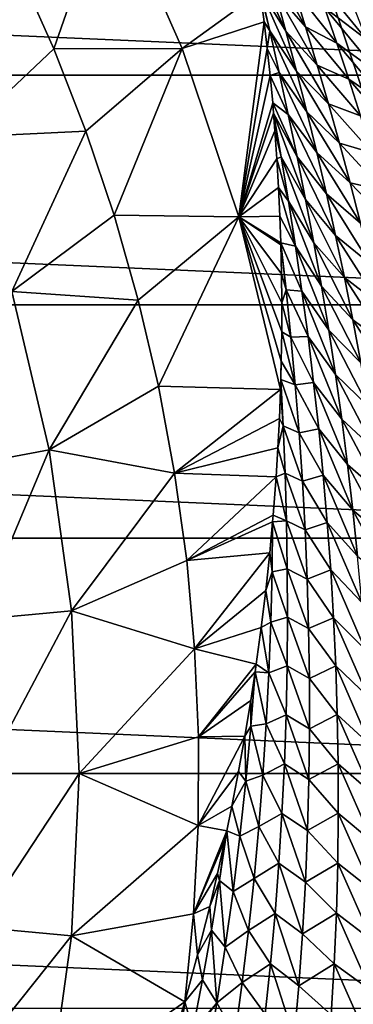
# Model space of a CAD drawing. Header units: metres. Extents: x -82 to 82, y -464 to 32.
# Tile 250 of 256: x 20.5 to 24.52, y -2.78 to 9.08. Entities that reach past the tile are written whole.
import ezdxf

# ---------------------------------------------------------------- set-up
doc = ezdxf.new("R2010")
doc.units = ezdxf.units.M
doc.layers.add('solid_K244121000C07', color=7, linetype='CONTINUOUS')

msp = doc.modelspace()

# ---------------------------------------------------------------- linework, layer by layer
at = {"layer": 'solid_K244121000C07'}
for points in [[(24.394012, 11.831234, 22.208323), (24.39682, 11.83726, 22.672802), (46.38839, -6.726477, 40.931942)], [(24.407814, 11.800371, 21.788116), (24.394012, 11.831234, 22.208323), (46.38839, -6.726477, 40.931942)], [(24.39682, 11.83726, 22.672802), (45.731098, -6.064118, 42.259075), (46.38839, -6.726477, 40.931942)], [(24.39682, 11.83726, 22.672802), (24.419106, 11.814021, 23.190729), (45.731098, -6.064118, 42.259075)], [(24.436068, 11.747786, 21.403568), (24.407814, 11.800371, 21.788116), (46.38839, -6.726477, 40.931942)], [(24.419106, 11.814021, 23.190729), (24.464462, 11.75588, 23.768459), (45.731098, -6.064118, 42.259075)], [(24.477301, 11.675389, 21.047375), (24.436068, 11.747786, 21.403568), (46.38839, -6.726477, 40.931942)], [(24.464462, 11.75588, 23.768459), (24.535995, 11.657423, 24.409164), (45.731098, -6.064118, 42.259075)], [(24.530649, 11.584105, 20.713697), (24.477301, 11.675389, 21.047375), (46.38839, -6.726477, 40.931942)], [(-31.392572, 8.411682, -289), (-30.539982, 11.115729, -289), (31.392572, 8.411682, -289)], [(-30.539982, 11.115729, -289), (30.539982, 11.115729, -289), (31.392572, 8.411682, -289)], [(21.594856, 10.692104, 46.427788), (20.478048, 9.702221, 54.188477), (20.911394, 8.729098, 54.188477)], [(22.45849, 8.733564, 46.427788), (21.594856, 10.692104, 46.427788), (20.911394, 8.729098, 54.188477)], [(23.402126, 9.418028, 38.61084), (21.594856, 10.692104, 46.427788), (22.45849, 8.733564, 46.427788)], [(23.448673, 9.890064, 36.8596), (23.946791, 8.996544, 36.938179), (23.804459, 9.453268, 36.307461)], [(23.448673, 9.890064, 36.8596), (23.581398, 9.418321, 37.479855), (23.946791, 8.996544, 36.938179)], [(25.007458, 7.115266, 15), (24.244265, 9.392316, 15), (24.87056, 9.898385, 15)], [(19.784727, 7.664644, 61.983105), (20.911394, 8.729098, 54.188477), (20.478048, 9.702221, 54.188477)], [(23.711508, 8.941564, 38.09304), (23.361597, 9.705705, 38.029705), (23.398647, 9.443584, 38.559891)], [(23.581398, 9.418321, 37.479855), (23.361597, 9.705705, 38.029705), (23.711508, 8.941564, 38.09304)], [(24.024263, 9.651499, 34.88002), (24.682676, 8.841548, 35.045876), (24.526686, 9.24701, 34.398979)], [(24.024263, 9.651499, 34.88002), (24.174646, 9.22839, 35.517456), (24.682676, 8.841548, 35.045876)], [(24.368845, 9.645445, 33.746532), (25.10865, 8.865566, 33.998192), (24.947647, 9.244761, 33.338497)], [(24.368845, 9.645445, 33.746532), (24.526686, 9.24701, 34.398979), (25.10865, 8.865566, 33.998192)], [(23.449131, 9.053667, 39.32362), (23.402126, 9.418028, 38.61084), (22.45849, 8.733564, 46.427788)], [(23.515146, 8.946919, 39.165184), (23.398647, 9.443584, 38.559891), (23.402126, 9.418028, 38.61084)], [(23.711508, 8.941564, 38.09304), (23.398647, 9.443584, 38.559891), (23.838587, 8.459824, 38.699448)], [(23.515146, 8.946919, 39.165184), (23.838587, 8.459824, 38.699448), (23.398647, 9.443584, 38.559891)], [(23.515146, 8.946919, 39.165184), (23.402126, 9.418028, 38.61084), (23.449131, 9.053667, 39.32362)], [(23.581398, 9.418321, 37.479855), (24.08633, 8.534244, 37.562366), (23.946791, 8.996544, 36.938179)], [(23.581398, 9.418321, 37.479855), (23.711508, 8.941564, 38.09304), (24.08633, 8.534244, 37.562366)], [(23.804459, 9.453268, 36.307461), (24.3228, 8.799176, 36.148846), (24.174646, 9.22839, 35.517456)], [(23.804459, 9.453268, 36.307461), (23.946791, 8.996544, 36.938179), (24.3228, 8.799176, 36.148846)], [(24.244265, 9.392316, -285), (24.244265, 9.392316, 15), (25.007458, 7.115266, 15)], [(24.244265, 9.392316, -285), (25.007458, 7.115266, 15), (25.007458, 7.115266, -285)], [(24.244265, 9.392316, -285), (25.007458, 7.115266, -285), (28.068796, 9.109117, -285)], [(24.174646, 9.22839, 35.517456), (24.836266, 8.429276, 35.687527), (24.682676, 8.841548, 35.045876)], [(24.174646, 9.22839, 35.517456), (24.3228, 8.799176, 36.148846), (24.836266, 8.429276, 35.687527)], [(23.449131, 9.053667, 39.32362), (22.45849, 8.733564, 46.427788), (23.144913, 6.70611, 46.427788)], [(23.486387, 8.734175, 39.928783), (23.449131, 9.053667, 39.32362), (23.144913, 6.70611, 46.427788)], [(23.515146, 8.946919, 39.165184), (23.449131, 9.053667, 39.32362), (23.486387, 8.734175, 39.928783)], [(23.515146, 8.946919, 39.165184), (23.486387, 8.734175, 39.928783), (23.629185, 8.445665, 39.758034)], [(23.515146, 8.946919, 39.165184), (23.962265, 7.973094, 39.299263), (23.838587, 8.459824, 38.699448)], [(23.515146, 8.946919, 39.165184), (23.629185, 8.445665, 39.758034), (23.962265, 7.973094, 39.299263)], [(23.711508, 8.941564, 38.09304), (24.222637, 8.066418, 38.18029), (24.08633, 8.534244, 37.562366)], [(23.711508, 8.941564, 38.09304), (23.838587, 8.459824, 38.699448), (24.222637, 8.066418, 38.18029)], [(23.946791, 8.996544, 36.938179), (24.46829, 8.363954, 36.774456), (24.3228, 8.799176, 36.148846)], [(23.946791, 8.996544, 36.938179), (24.08633, 8.534244, 37.562366), (24.46829, 8.363954, 36.774456)], [(24.3228, 8.799176, 36.148846), (24.987003, 8.010312, 36.324127), (24.836266, 8.429276, 35.687527)], [(24.3228, 8.799176, 36.148846), (24.46829, 8.363954, 36.774456), (24.987003, 8.010312, 36.324127)], [(19.784727, 7.664644, 61.983105), (21.298525, 7.736687, 54.188477), (20.911394, 8.729098, 54.188477)], [(22.45849, 8.733564, 46.427788), (20.911394, 8.729098, 54.188477), (21.298525, 7.736687, 54.188477)], [(22.45849, 8.733564, 46.427788), (21.298525, 7.736687, 54.188477), (21.63859, 6.727179, 54.188477)], [(23.144913, 6.70611, 46.427788), (22.45849, 8.733564, 46.427788), (21.63859, 6.727179, 54.188477)], [(23.520546, 8.409493, 40.525639), (23.486387, 8.734175, 39.928783), (23.144913, 6.70611, 46.427788)], [(23.629185, 8.445665, 39.758034), (23.486387, 8.734175, 39.928783), (23.520546, 8.409493, 40.525639)], [(23.629185, 8.445665, 39.758034), (23.520546, 8.409493, 40.525639), (23.739653, 7.93983, 40.343979)], [(23.629185, 8.445665, 39.758034), (24.082153, 7.481368, 39.892647), (23.962265, 7.973094, 39.299263)], [(23.629185, 8.445665, 39.758034), (23.739653, 7.93983, 40.343979), (24.082153, 7.481368, 39.892647)], [(23.838587, 8.459824, 38.699448), (24.355331, 7.593065, 38.792088), (24.222637, 8.066418, 38.18029)], [(23.838587, 8.459824, 38.699448), (23.962265, 7.973094, 39.299263), (24.355331, 7.593065, 38.792088)], [(24.08633, 8.534244, 37.562366), (24.610676, 7.922802, 37.39452), (24.46829, 8.363954, 36.774456)], [(24.08633, 8.534244, 37.562366), (24.222637, 8.066418, 38.18029), (24.610676, 7.922802, 37.39452)], [(-32.006245, 5.643612, -289), (-31.392572, 8.411682, -289), (32.006245, 5.643612, -289)], [(-31.392572, 8.411682, -289), (31.392572, 8.411682, -289), (32.006245, 5.643612, -289)], [(23.551569, 8.078202, 41.11702), (23.520546, 8.409493, 40.525639), (23.144913, 6.70611, 46.427788)], [(23.739653, 7.93983, 40.343979), (23.520546, 8.409493, 40.525639), (23.551569, 8.078202, 41.11702)], [(24.46829, 8.363954, 36.774456), (25.134449, 7.584755, 36.955822), (24.987003, 8.010312, 36.324127)], [(24.46829, 8.363954, 36.774456), (24.610676, 7.922802, 37.39452), (25.134449, 7.584755, 36.955822)], [(23.56201, 7.956151, 41.330734), (23.551569, 8.078202, 41.11702), (23.144913, 6.70611, 46.427788)], [(23.846207, 7.429373, 40.923111), (23.551569, 8.078202, 41.11702), (23.56201, 7.956151, 41.330734)], [(23.739653, 7.93983, 40.343979), (23.551569, 8.078202, 41.11702), (23.846207, 7.429373, 40.923111)], [(23.579033, 7.742036, 41.700542), (23.56201, 7.956151, 41.330734), (23.144913, 6.70611, 46.427788)], [(23.654402, 7.426931, 41.899151), (23.56201, 7.956151, 41.330734), (23.579033, 7.742036, 41.700542)], [(23.846207, 7.429373, 40.923111), (23.56201, 7.956151, 41.330734), (23.948505, 6.914246, 41.495464)], [(23.654402, 7.426931, 41.899151), (23.948505, 6.914246, 41.495464), (23.56201, 7.956151, 41.330734)], [(23.962265, 7.973094, 39.299263), (24.484026, 7.114181, 39.397877), (24.355331, 7.593065, 38.792088)], [(23.962265, 7.973094, 39.299263), (24.082153, 7.481368, 39.892647), (24.484026, 7.114181, 39.397877)], [(24.222637, 8.066418, 38.18029), (24.749561, 7.475762, 38.009174), (24.610676, 7.922802, 37.39452)], [(24.222637, 8.066418, 38.18029), (24.355331, 7.593065, 38.792088), (24.749561, 7.475762, 38.009174)], [(23.739653, 7.93983, 40.343979), (24.197908, 6.984605, 40.479649), (24.082153, 7.481368, 39.892647)], [(23.739653, 7.93983, 40.343979), (23.846207, 7.429373, 40.923111), (24.197908, 6.984605, 40.479649)], [(19.784727, 7.664644, 61.983105), (20.407532, 5.806444, 61.983105), (21.298525, 7.736687, 54.188477)], [(20.407532, 5.806444, 61.983105), (21.63859, 6.727179, 54.188477), (21.298525, 7.736687, 54.188477)], [(23.602629, 7.402876, 42.273567), (23.579033, 7.742036, 41.700542), (23.144913, 6.70611, 46.427788)], [(23.654402, 7.426931, 41.899151), (23.579033, 7.742036, 41.700542), (23.602629, 7.402876, 42.273567)], [(24.082153, 7.481368, 39.892647), (24.60836, 6.629735, 39.997692), (24.484026, 7.114181, 39.397877)], [(24.082153, 7.481368, 39.892647), (24.197908, 6.984605, 40.479649), (24.60836, 6.629735, 39.997692)], [(24.355331, 7.593065, 38.792088), (24.884588, 7.022832, 38.618492), (24.749561, 7.475762, 38.009174)], [(24.355331, 7.593065, 38.792088), (24.484026, 7.114181, 39.397877), (24.884588, 7.022832, 38.618492)], [(23.622337, 7.06091, 42.835705), (23.602629, 7.402876, 42.273567), (23.144913, 6.70611, 46.427788)], [(23.654402, 7.426931, 41.899151), (23.602629, 7.402876, 42.273567), (23.742567, 6.892669, 42.460724)], [(23.742567, 6.892669, 42.460724), (23.602629, 7.402876, 42.273567), (23.622337, 7.06091, 42.835705)], [(23.654402, 7.426931, 41.899151), (24.046204, 6.394395, 42.061043), (23.948505, 6.914246, 41.495464)], [(23.654402, 7.426931, 41.899151), (23.742567, 6.892669, 42.460724), (24.046204, 6.394395, 42.061043)], [(23.846207, 7.429373, 40.923111), (24.309193, 6.482752, 41.060276), (24.197908, 6.984605, 40.479649)], [(23.846207, 7.429373, 40.923111), (23.948505, 6.914246, 41.495464), (24.309193, 6.482752, 41.060276)], [(23.63817, 6.715285, 43.388371), (23.622337, 7.06091, 42.835705), (23.144913, 6.70611, 46.427788)], [(23.82601, 6.353941, 43.015045), (23.622337, 7.06091, 42.835705), (23.63817, 6.715285, 43.388371)], [(23.742567, 6.892669, 42.460724), (23.622337, 7.06091, 42.835705), (23.82601, 6.353941, 43.015045)], [(24.484026, 7.114181, 39.397877), (25.01539, 6.564007, 39.222504), (24.884588, 7.022832, 38.618492)], [(24.484026, 7.114181, 39.397877), (24.60836, 6.629735, 39.997692), (25.01539, 6.564007, 39.222504)], [(23.742567, 6.892669, 42.460724), (24.138987, 5.869749, 42.619743), (24.046204, 6.394395, 42.061043)], [(23.742567, 6.892669, 42.460724), (23.82601, 6.353941, 43.015045), (24.138987, 5.869749, 42.619743)], [(23.948505, 6.914246, 41.495464), (24.415663, 5.975753, 41.634495), (24.309193, 6.482752, 41.060276)], [(23.948505, 6.914246, 41.495464), (24.046204, 6.394395, 42.061043), (24.415663, 5.975753, 41.634495)], [(24.197908, 6.984605, 40.479649), (24.727999, 6.139667, 40.591496), (24.60836, 6.629735, 39.997692)], [(24.197908, 6.984605, 40.479649), (24.309193, 6.482752, 41.060276), (24.727999, 6.139667, 40.591496)], [(20.407532, 5.806444, 61.983105), (21.930836, 5.702804, 54.188477), (21.63859, 6.727179, 54.188477)], [(23.144913, 6.70611, 46.427788), (21.63859, 6.727179, 54.188477), (21.930836, 5.702804, 54.188477)], [(23.144913, 6.70611, 46.427788), (21.930836, 5.702804, 54.188477), (22.174616, 4.665825, 54.188477)], [(23.645521, 4.626319, 46.446098), (23.144913, 6.70611, 46.427788), (22.174616, 4.665825, 54.188477)], [(23.649225, 6.390891, 43.894131), (23.63817, 6.715285, 43.388371), (23.144913, 6.70611, 46.427788)], [(23.654623, 4.967578, 45.976971), (23.144913, 6.70611, 46.427788), (23.645521, 4.626319, 46.446098)], [(23.649879, 6.367464, 43.930199), (23.649225, 6.390891, 43.894131), (23.144913, 6.70611, 46.427788)], [(23.65731, 6.018921, 44.459801), (23.649879, 6.367464, 43.930199), (23.144913, 6.70611, 46.427788)], [(23.660582, 5.669367, 44.977325), (23.65731, 6.018921, 44.459801), (23.144913, 6.70611, 46.427788)], [(23.659723, 5.318529, 45.48325), (23.660582, 5.669367, 44.977325), (23.144913, 6.70611, 46.427788)], [(23.654623, 4.967578, 45.976971), (23.659723, 5.318529, 45.48325), (23.144913, 6.70611, 46.427788)], [(23.82601, 6.353941, 43.015045), (23.63817, 6.715285, 43.388371), (23.649225, 6.390891, 43.894131)], [(24.309193, 6.482752, 41.060276), (24.842602, 5.643923, 41.179226), (24.727999, 6.139667, 40.591496)], [(24.309193, 6.482752, 41.060276), (24.415663, 5.975753, 41.634495), (24.842602, 5.643923, 41.179226)], [(23.712898, 5.826328, 44.435562), (23.649225, 6.390891, 43.894131), (23.649879, 6.367464, 43.930199)], [(23.82601, 6.353941, 43.015045), (23.649225, 6.390891, 43.894131), (23.904396, 5.810685, 43.562019)], [(23.712898, 5.826328, 44.435562), (23.904396, 5.810685, 43.562019), (23.649225, 6.390891, 43.894131)], [(23.712898, 5.826328, 44.435562), (23.649879, 6.367464, 43.930199), (23.65731, 6.018921, 44.459801)], [(23.82601, 6.353941, 43.015045), (24.226528, 5.340235, 43.171452), (24.138987, 5.869749, 42.619743)], [(23.82601, 6.353941, 43.015045), (23.904396, 5.810685, 43.562019), (24.226528, 5.340235, 43.171452)], [(24.046204, 6.394395, 42.061043), (24.51701, 5.463531, 42.202183), (24.415663, 5.975753, 41.634495)], [(24.046204, 6.394395, 42.061043), (24.138987, 5.869749, 42.619743), (24.51701, 5.463531, 42.202183)], [(23.712898, 5.826328, 44.435562), (23.65731, 6.018921, 44.459801), (23.660582, 5.669367, 44.977325)], [(24.415663, 5.975753, 41.634495), (24.951853, 5.142424, 41.760742), (24.842602, 5.643923, 41.179226)], [(24.415663, 5.975753, 41.634495), (24.51701, 5.463531, 42.202183), (24.951853, 5.142424, 41.760742)], [(23.712898, 5.826328, 44.435562), (23.660582, 5.669367, 44.977325), (23.771093, 5.256895, 44.968975)], [(23.712898, 5.826328, 44.435562), (23.977402, 5.262832, 44.101486), (23.904396, 5.810685, 43.562019)], [(23.712898, 5.826328, 44.435562), (23.771093, 5.256895, 44.968975), (23.977402, 5.262832, 44.101486)], [(24.138987, 5.869749, 42.619743), (24.612919, 4.94601, 42.763187), (24.51701, 5.463531, 42.202183)], [(24.138987, 5.869749, 42.619743), (24.226528, 5.340235, 43.171452), (24.612919, 4.94601, 42.763187)], [(19.741875, 3.690396, 69.836754), (20.856228, 3.898705, 61.983105), (20.407532, 5.806444, 61.983105)], [(20.407532, 5.806444, 61.983105), (20.856228, 3.898705, 61.983105), (21.930836, 5.702804, 54.188477)], [(20.856228, 3.898705, 61.983105), (22.174616, 4.665825, 54.188477), (21.930836, 5.702804, 54.188477)], [(23.904396, 5.810685, 43.562019), (24.308516, 4.805781, 43.715977), (24.226528, 5.340235, 43.171452)], [(23.904396, 5.810685, 43.562019), (23.977402, 5.262832, 44.101486), (24.308516, 4.805781, 43.715977)], [(-32.376324, 2.832587, -289), (-32.006245, 5.643612, -289), (32.376324, 2.832587, -289)], [(-32.006245, 5.643612, -289), (32.006245, 5.643612, -289), (32.376324, 2.832587, -289)], [(23.771093, 5.256895, 44.968975), (23.660582, 5.669367, 44.977325), (23.659723, 5.318529, 45.48325)], [(24.51701, 5.463531, 42.202183), (25.055441, 4.635082, 42.335861), (24.951853, 5.142424, 41.760742)], [(24.51701, 5.463531, 42.202183), (24.612919, 4.94601, 42.763187), (25.055441, 4.635082, 42.335861)], [(24.226528, 5.340235, 43.171452), (24.703079, 4.423108, 43.317307), (24.612919, 4.94601, 42.763187)], [(24.226528, 5.340235, 43.171452), (24.308516, 4.805781, 43.715977), (24.703079, 4.423108, 43.317307)], [(23.823364, 4.68296, 45.49403), (23.659723, 5.318529, 45.48325), (23.654623, 4.967578, 45.976971)], [(23.771093, 5.256895, 44.968975), (23.659723, 5.318529, 45.48325), (23.823364, 4.68296, 45.49403)], [(23.771093, 5.256895, 44.968975), (24.044708, 4.710306, 44.633221), (23.977402, 5.262832, 44.101486)], [(23.771093, 5.256895, 44.968975), (23.823364, 4.68296, 45.49403), (24.044708, 4.710306, 44.633221)], [(23.977402, 5.262832, 44.101486), (24.384645, 4.266304, 44.253075), (24.308516, 4.805781, 43.715977)], [(23.977402, 5.262832, 44.101486), (24.044708, 4.710306, 44.633221), (24.384645, 4.266304, 44.253075)], [(23.654623, 4.967578, 45.976971), (23.645521, 4.626319, 46.446098), (23.649145, 4.744813, 46.284393)], [(23.823364, 4.68296, 45.49403), (23.654623, 4.967578, 45.976971), (23.649145, 4.744813, 46.284393)], [(24.308516, 4.805781, 43.715977), (24.787195, 3.894735, 43.864265), (24.703079, 4.423108, 43.317307)], [(24.308516, 4.805781, 43.715977), (24.384645, 4.266304, 44.253075), (24.787195, 3.894735, 43.864265)], [(20.856228, 3.898705, 61.983105), (22.369392, 3.618531, 54.188477), (22.174616, 4.665825, 54.188477)], [(23.645521, 4.626319, 46.446098), (22.174616, 4.665825, 54.188477), (22.369392, 3.618531, 54.188477)], [(23.677811, 4.186036, 46.760059), (23.649145, 4.744813, 46.284393), (23.645521, 4.626319, 46.446098)], [(23.823364, 4.68296, 45.49403), (23.649145, 4.744813, 46.284393), (23.869383, 4.104459, 46.010414)], [(23.677811, 4.186036, 46.760059), (23.869383, 4.104459, 46.010414), (23.649145, 4.744813, 46.284393)], [(23.823364, 4.68296, 45.49403), (24.105993, 4.153045, 45.156967), (24.044708, 4.710306, 44.633221)], [(23.823364, 4.68296, 45.49403), (23.869383, 4.104459, 46.010414), (24.105993, 4.153045, 45.156967)], [(24.044708, 4.710306, 44.633221), (24.454603, 3.721734, 44.782467), (24.384645, 4.266304, 44.253075)], [(24.044708, 4.710306, 44.633221), (24.105993, 4.153045, 45.156967), (24.454603, 3.721734, 44.782467)], [(23.632027, 4.273954, 46.918503), (23.645521, 4.626319, 46.446098), (22.369392, 3.618531, 54.188477)], [(23.677811, 4.186036, 46.760059), (23.645521, 4.626319, 46.446098), (23.632027, 4.273954, 46.918503)], [(23.614439, 3.922141, 47.378208), (23.632027, 4.273954, 46.918503), (22.369392, 3.618531, 54.188477)], [(23.677811, 4.186036, 46.760059), (23.632027, 4.273954, 46.918503), (23.614439, 3.922141, 47.378208)], [(23.677811, 4.186036, 46.760059), (23.614439, 3.922141, 47.378208), (23.700455, 3.616169, 47.235264)], [(23.677811, 4.186036, 46.760059), (23.90881, 3.521343, 46.517754), (23.869383, 4.104459, 46.010414)], [(23.677811, 4.186036, 46.760059), (23.700455, 3.616169, 47.235264), (23.90881, 3.521343, 46.517754)], [(23.869383, 4.104459, 46.010414), (24.160946, 3.59098, 45.672386), (24.105993, 4.153045, 45.156967)], [(24.105993, 4.153045, 45.156967), (24.518095, 3.171995, 45.303795), (24.454603, 3.721734, 44.782467)], [(24.105993, 4.153045, 45.156967), (24.160946, 3.59098, 45.672386), (24.518095, 3.171995, 45.303795)], [(24.384645, 4.266304, 44.253075), (24.864964, 3.360812, 44.403767), (24.787195, 3.894735, 43.864265)], [(24.384645, 4.266304, 44.253075), (24.454603, 3.721734, 44.782467), (24.864964, 3.360812, 44.403767)], [(23.869383, 4.104459, 46.010414), (23.90881, 3.521343, 46.517754), (24.160946, 3.59098, 45.672386)], [(23.592731, 3.571832, 47.825092), (23.614439, 3.922141, 47.378208), (22.369392, 3.618531, 54.188477)], [(23.700455, 3.616169, 47.235264), (23.614439, 3.922141, 47.378208), (23.592731, 3.571832, 47.825092)], [(19.741875, 3.690396, 69.836754), (19.998167, 1.853103, 69.836754), (20.856228, 3.898705, 61.983105)], [(19.998167, 1.853103, 69.836754), (21.126986, 1.957704, 61.983105), (20.856228, 3.898705, 61.983105)], [(20.856228, 3.898705, 61.983105), (21.126986, 1.957704, 61.983105), (22.369392, 3.618531, 54.188477)], [(24.454603, 3.721734, 44.782467), (24.936096, 2.821256, 44.935432), (24.864964, 3.360812, 44.403767)], [(24.454603, 3.721734, 44.782467), (24.518095, 3.171995, 45.303795), (24.936096, 2.821256, 44.935432)], [(21.126986, 1.957704, 61.983105), (22.514736, 2.563235, 54.188477), (22.369392, 3.618531, 54.188477)], [(23.592731, 3.571832, 47.825092), (22.369392, 3.618531, 54.188477), (22.514736, 2.563235, 54.188477)], [(23.557814, 3.112088, 48.39613), (23.592731, 3.571832, 47.825092), (22.514736, 2.563235, 54.188477)], [(23.716721, 3.042293, 47.701416), (23.592731, 3.571832, 47.825092), (23.557814, 3.112088, 48.39613)], [(23.700455, 3.616169, 47.235264), (23.592731, 3.571832, 47.825092), (23.716721, 3.042293, 47.701416)], [(23.700455, 3.616169, 47.235264), (23.941307, 2.933573, 47.015633), (23.90881, 3.521343, 46.517754)], [(23.700455, 3.616169, 47.235264), (23.716721, 3.042293, 47.701416), (23.941307, 2.933573, 47.015633)], [(23.90881, 3.521343, 46.517754), (24.209248, 3.024056, 46.1791), (24.160946, 3.59098, 45.672386)], [(24.160946, 3.59098, 45.672386), (24.574816, 2.617024, 45.816666), (24.518095, 3.171995, 45.303795)], [(24.160946, 3.59098, 45.672386), (24.209248, 3.024056, 46.1791), (24.574816, 2.617024, 45.816666)], [(23.90881, 3.521343, 46.517754), (23.941307, 2.933573, 47.015633), (24.209248, 3.024056, 46.1791)], [(23.550817, 3.029646, 48.496502), (23.557814, 3.112088, 48.39613), (22.514736, 2.563235, 54.188477)], [(23.716721, 3.042293, 47.701416), (23.557814, 3.112088, 48.39613), (23.550817, 3.029646, 48.496502)], [(24.518095, 3.171995, 45.303795), (25.000298, 2.275992, 45.458855), (24.936096, 2.821256, 44.935432)], [(24.518095, 3.171995, 45.303795), (24.574816, 2.617024, 45.816666), (25.000298, 2.275992, 45.458855)], [(23.516264, 2.655483, 48.944462), (23.550817, 3.029646, 48.496502), (22.514736, 2.563235, 54.188477)], [(23.543037, 2.42777, 48.950878), (23.550817, 3.029646, 48.496502), (23.516264, 2.655483, 48.944462)], [(23.543037, 2.42777, 48.950878), (23.726301, 2.464405, 48.158092), (23.550817, 3.029646, 48.496502)], [(23.716721, 3.042293, 47.701416), (23.550817, 3.029646, 48.496502), (23.726301, 2.464405, 48.158092)], [(23.716721, 3.042293, 47.701416), (23.966545, 2.341125, 47.503548), (23.941307, 2.933573, 47.015633)], [(23.716721, 3.042293, 47.701416), (23.726301, 2.464405, 48.158092), (23.966545, 2.341125, 47.503548)], [(23.941307, 2.933573, 47.015633), (24.250587, 2.452232, 46.676674), (24.209248, 3.024056, 46.1791)], [(24.209248, 3.024056, 46.1791), (24.624464, 2.056771, 46.320625), (24.574816, 2.617024, 45.816666)], [(24.209248, 3.024056, 46.1791), (24.250587, 2.452232, 46.676674), (24.624464, 2.056771, 46.320625)], [(23.941307, 2.933573, 47.015633), (23.966545, 2.341125, 47.503548), (24.250587, 2.452232, 46.676674)], [(-32.5, 0, -289), (-32.376324, 2.832587, -289), (32.5, 0, -289)], [(-32.376324, 2.832587, -289), (32.376324, 2.832587, -289), (32.5, 0, -289)], [(23.516264, 2.655483, 48.944462), (22.514736, 2.563235, 54.188477), (22.610323, 1.502268, 54.188477)], [(23.468187, 2.203141, 49.470673), (23.516264, 2.655483, 48.944462), (22.610323, 1.502268, 54.188477)], [(23.543037, 2.42777, 48.950878), (23.516264, 2.655483, 48.944462), (23.468187, 2.203141, 49.470673)], [(21.126986, 1.957704, 61.983105), (22.610323, 1.502268, 54.188477), (22.514736, 2.563235, 54.188477)], [(23.543037, 2.42777, 48.950878), (23.468187, 2.203141, 49.470673), (23.527706, 1.821289, 49.39542)], [(23.543037, 2.42777, 48.950878), (23.527706, 1.821289, 49.39542), (23.728895, 1.882519, 48.604782)], [(23.543037, 2.42777, 48.950878), (23.728895, 1.882519, 48.604782), (23.726301, 2.464405, 48.158092)], [(23.726301, 2.464405, 48.158092), (23.984182, 1.743999, 47.980953), (23.966545, 2.341125, 47.503548)], [(23.726301, 2.464405, 48.158092), (23.728895, 1.882519, 48.604782), (23.984182, 1.743999, 47.980953)], [(23.966545, 2.341125, 47.503548), (24.284655, 1.875477, 47.164589), (24.250587, 2.452232, 46.676674)], [(24.250587, 2.452232, 46.676674), (24.666746, 1.491194, 46.815144), (24.624464, 2.056771, 46.320625)], [(24.250587, 2.452232, 46.676674), (24.284655, 1.875477, 47.164589), (24.666746, 1.491194, 46.815144)], [(23.966545, 2.341125, 47.503548), (23.984182, 1.743999, 47.980953), (24.284655, 1.875477, 47.164589)], [(23.41379, 1.756161, 49.975132), (23.468187, 2.203141, 49.470673), (22.610323, 1.502268, 54.188477)], [(23.527706, 1.821289, 49.39542), (23.468187, 2.203141, 49.470673), (23.41379, 1.756161, 49.975132)], [(19.998167, 1.853103, 69.836754), (20.083841, 0, 69.836754), (21.126986, 1.957704, 61.983105)], [(20.083841, 0, 69.836754), (21.217497, 0, 61.983105), (21.126986, 1.957704, 61.983105)], [(21.126986, 1.957704, 61.983105), (21.217497, 0, 61.983105), (22.610323, 1.502268, 54.188477)], [(23.527706, 1.821289, 49.39542), (23.41379, 1.756161, 49.975132), (23.504593, 1.210946, 49.828396)], [(23.527706, 1.821289, 49.39542), (23.504593, 1.210946, 49.828396), (23.724199, 1.296675, 49.040924)], [(23.527706, 1.821289, 49.39542), (23.724199, 1.296675, 49.040924), (23.728895, 1.882519, 48.604782)], [(23.728895, 1.882519, 48.604782), (23.724199, 1.296675, 49.040924), (23.993891, 1.142219, 48.447212)], [(23.728895, 1.882519, 48.604782), (23.993891, 1.142219, 48.447212), (23.984182, 1.743999, 47.980953)], [(23.984182, 1.743999, 47.980953), (24.311132, 1.293787, 47.642303), (24.284655, 1.875477, 47.164589)], [(24.284655, 1.875477, 47.164589), (24.701357, 0.92028, 47.299667), (24.666746, 1.491194, 46.815144)], [(24.284655, 1.875477, 47.164589), (24.311132, 1.293787, 47.642303), (24.701357, 0.92028, 47.299667)], [(23.353571, 1.313949, 50.457542), (23.41379, 1.756161, 49.975132), (22.610323, 1.502268, 54.188477)], [(23.504593, 1.210946, 49.828396), (23.41379, 1.756161, 49.975132), (23.353571, 1.313949, 50.457542)], [(23.984182, 1.743999, 47.980953), (23.993891, 1.142219, 48.447212), (24.311132, 1.293787, 47.642303)], [(21.217497, 0, 61.983105), (22.655941, 0.437973, 54.188477), (22.610323, 1.502268, 54.188477)], [(23.353571, 1.313949, 50.457542), (22.610323, 1.502268, 54.188477), (22.655941, 0.437973, 54.188477)], [(23.340502, 1.223834, 50.553932), (23.353571, 1.313949, 50.457542), (22.655941, 0.437973, 54.188477)], [(23.504593, 1.210946, 49.828396), (23.353571, 1.313949, 50.457542), (23.340502, 1.223834, 50.553932)], [(23.287676, 0.877461, 50.918835), (23.340502, 1.223834, 50.553932), (22.655941, 0.437973, 54.188477)], [(23.288414, 0.567898, 50.98484), (23.340502, 1.223834, 50.553932), (23.287676, 0.877461, 50.918835)], [(23.288414, 0.567898, 50.98484), (23.473366, 0.596849, 50.249096), (23.340502, 1.223834, 50.553932)], [(23.504593, 1.210946, 49.828396), (23.340502, 1.223834, 50.553932), (23.473366, 0.596849, 50.249096)], [(23.504593, 1.210946, 49.828396), (23.473366, 0.596849, 50.249096), (23.711905, 0.706945, 49.465908)], [(23.504593, 1.210946, 49.828396), (23.711905, 0.706945, 49.465908), (23.724199, 1.296675, 49.040924)], [(23.724199, 1.296675, 49.040924), (23.711905, 0.706945, 49.465908), (23.995329, 0.535846, 48.901642)], [(23.724199, 1.296675, 49.040924), (23.995329, 0.535846, 48.901642), (23.993891, 1.142219, 48.447212)], [(23.993891, 1.142219, 48.447212), (24.329712, 0.707177, 48.109169), (24.311132, 1.293787, 47.642303)], [(24.311132, 1.293787, 47.642303), (24.728004, 0.344034, 47.77354), (24.701357, 0.92028, 47.299667)], [(24.311132, 1.293787, 47.642303), (24.329712, 0.707177, 48.109169), (24.728004, 0.344034, 47.77354)], [(23.993891, 1.142219, 48.447212), (23.995329, 0.535846, 48.901642), (24.329712, 0.707177, 48.109169)], [(23.216381, 0.447346, 51.359581), (23.287676, 0.877461, 50.918835), (22.655941, 0.437973, 54.188477)], [(23.288414, 0.567898, 50.98484), (23.287676, 0.877461, 50.918835), (23.216381, 0.447346, 51.359581)], [(23.288414, 0.567898, 50.98484), (23.433681, -0.020847, 50.656765), (23.473366, 0.596849, 50.249096)], [(23.473366, 0.596849, 50.249096), (23.433681, -0.020847, 50.656765), (23.691715, 0.113439, 49.87904)], [(23.473366, 0.596849, 50.249096), (23.691715, 0.113439, 49.87904), (23.711905, 0.706945, 49.465908)], [(23.711905, 0.706945, 49.465908), (23.691715, 0.113439, 49.87904), (23.988169, -0.075017, 49.343456)], [(23.711905, 0.706945, 49.465908), (23.988169, -0.075017, 49.343456), (23.995329, 0.535846, 48.901642)], [(23.995329, 0.535846, 48.901642), (24.340078, 0.115704, 48.564507), (24.329712, 0.707177, 48.109169)], [(24.329712, 0.707177, 48.109169), (24.746382, -0.237504, 48.236065), (24.728004, 0.344034, 47.77354)], [(24.329712, 0.707177, 48.109169), (24.340078, 0.115704, 48.564507), (24.746382, -0.237504, 48.236065)], [(23.288414, 0.567898, 50.98484), (23.216381, 0.447346, 51.359581), (23.226648, -0.092863, 51.401711)], [(23.288414, 0.567898, 50.98484), (23.226648, -0.092863, 51.401711), (23.433681, -0.020847, 50.656765)], [(23.995329, 0.535846, 48.901642), (23.988169, -0.075017, 49.343456), (24.340078, 0.115704, 48.564507)], [(21.217497, 0, 61.983105), (22.651489, -0.6273, 54.188484), (22.655941, 0.437973, 54.188477)], [(23.216381, 0.447346, 51.359581), (22.655941, 0.437973, 54.188477), (22.651489, -0.6273, 54.188484)], [(23.140181, 0.023129, 51.779392), (23.216381, 0.447346, 51.359581), (22.651489, -0.6273, 54.188484)], [(23.226648, -0.092863, 51.401711), (23.216381, 0.447346, 51.359581), (23.140181, 0.023129, 51.779392)], [(32.376324, -2.832587, -289), (-32.5, 0, -289), (32.5, 0, -289)], [(32.376324, -2.832587, -289), (-32.376324, -2.832587, -289), (-32.5, 0, -289)], [(23.059246, -0.394344, 52.179424), (23.140181, 0.023129, 51.779392), (22.651489, -0.6273, 54.188484)], [(23.226648, -0.092863, 51.401711), (23.140181, 0.023129, 51.779392), (23.059246, -0.394344, 52.179424)], [(23.433681, -0.020847, 50.656765), (23.663321, -0.483688, 50.279579), (23.691715, 0.113439, 49.87904)], [(23.691715, 0.113439, 49.87904), (23.663321, -0.483688, 50.279579), (23.972069, -0.690216, 49.77182)], [(23.691715, 0.113439, 49.87904), (23.972069, -0.690216, 49.77182), (23.988169, -0.075017, 49.343456)], [(23.988169, -0.075017, 49.343456), (24.341923, -0.480542, 49.007534), (24.340078, 0.115704, 48.564507)], [(24.340078, 0.115704, 48.564507), (24.756195, -0.824254, 48.686462), (24.746382, -0.237504, 48.236065)], [(24.340078, 0.115704, 48.564507), (24.341923, -0.480542, 49.007534), (24.756195, -0.824254, 48.686462)], [(19.998167, -1.853103, 69.836754), (21.126986, -1.957704, 61.983105), (21.217497, 0, 61.983105)], [(20.083841, 0, 69.836754), (19.998167, -1.853103, 69.836754), (21.217497, 0, 61.983105)], [(21.217497, 0, 61.983105), (21.126986, -1.957704, 61.983105), (22.651489, -0.6273, 54.188484)], [(23.226648, -0.092863, 51.401711), (23.059246, -0.394344, 52.179424), (23.154917, -0.757043, 51.802551)], [(23.226648, -0.092863, 51.401711), (23.154917, -0.757043, 51.802551), (23.385214, -0.641931, 51.050552)], [(23.226648, -0.092863, 51.401711), (23.385214, -0.641931, 51.050552), (23.433681, -0.020847, 50.656765)], [(23.433681, -0.020847, 50.656765), (23.385214, -0.641931, 51.050552), (23.663321, -0.483688, 50.279579)], [(23.988169, -0.075017, 49.343456), (23.972069, -0.690216, 49.77182), (24.341923, -0.480542, 49.007534)], [(22.997498, -0.693825, 52.458687), (23.059246, -0.394344, 52.179424), (22.651489, -0.6273, 54.188484)], [(23.154917, -0.757043, 51.802551), (23.059246, -0.394344, 52.179424), (22.997498, -0.693825, 52.458687)], [(23.385214, -0.641931, 51.050552), (23.626425, -1.084228, 50.666714), (23.663321, -0.483688, 50.279579)], [(23.663321, -0.483688, 50.279579), (23.626425, -1.084228, 50.666714), (23.946701, -1.309538, 50.185799)], [(23.663321, -0.483688, 50.279579), (23.946701, -1.309538, 50.185799), (23.972069, -0.690216, 49.77182)], [(23.972069, -0.690216, 49.77182), (24.334923, -1.081416, 49.437424), (24.341923, -0.480542, 49.007534)], [(24.341923, -0.480542, 49.007534), (24.334923, -1.081416, 49.437424), (24.757132, -1.416091, 49.12389)], [(24.341923, -0.480542, 49.007534), (24.757132, -1.416091, 49.12389), (24.756195, -0.824254, 48.686462)], [(21.126986, -1.957704, 61.983105), (22.596981, -1.691196, 54.188461), (22.651489, -0.6273, 54.188484)], [(22.997498, -0.693825, 52.458687), (22.651489, -0.6273, 54.188484), (22.596981, -1.691196, 54.188461)], [(22.973927, -0.804615, 52.560093), (22.997498, -0.693825, 52.458687), (22.596981, -1.691196, 54.188461)], [(22.908943, -1.289919, 52.789959), (22.997498, -0.693825, 52.458687), (22.973927, -0.804615, 52.560093)], [(22.908943, -1.289919, 52.789959), (23.07283, -1.424256, 52.186253), (22.997498, -0.693825, 52.458687)], [(23.154917, -0.757043, 51.802551), (22.997498, -0.693825, 52.458687), (23.07283, -1.424256, 52.186253)], [(23.154917, -0.757043, 51.802551), (23.327623, -1.266123, 51.429558), (23.385214, -0.641931, 51.050552)], [(23.385214, -0.641931, 51.050552), (23.327623, -1.266123, 51.429558), (23.626425, -1.084228, 50.666714)], [(23.972069, -0.690216, 49.77182), (23.946701, -1.309538, 50.185799), (24.334923, -1.081416, 49.437424)], [(22.884682, -1.208093, 52.921097), (22.973927, -0.804615, 52.560093), (22.596981, -1.691196, 54.188461)], [(22.908943, -1.289919, 52.789959), (22.973927, -0.804615, 52.560093), (22.884682, -1.208093, 52.921097)], [(23.154917, -0.757043, 51.802551), (23.07283, -1.424256, 52.186253), (23.327623, -1.266123, 51.429558)], [(23.327623, -1.266123, 51.429558), (23.580725, -1.687906, 51.039562), (23.626425, -1.084228, 50.666714)], [(23.626425, -1.084228, 50.666714), (23.580725, -1.687906, 51.039562), (23.911726, -1.932693, 50.5844)], [(23.626425, -1.084228, 50.666714), (23.911726, -1.932693, 50.5844), (23.946701, -1.309538, 50.185799)], [(23.946701, -1.309538, 50.185799), (24.318773, -1.686718, 49.853245), (24.334923, -1.081416, 49.437424)], [(24.334923, -1.081416, 49.437424), (24.318773, -1.686718, 49.853245), (24.748894, -2.012832, 49.547413)], [(24.334923, -1.081416, 49.437424), (24.748894, -2.012832, 49.547413), (24.757132, -1.416091, 49.12389)], [(22.791603, -1.604488, 53.264088), (22.884682, -1.208093, 52.921097), (22.596981, -1.691196, 54.188461)], [(22.908943, -1.289919, 52.789959), (22.884682, -1.208093, 52.921097), (22.791603, -1.604488, 53.264088)], [(22.908943, -1.289919, 52.789959), (22.791603, -1.604488, 53.264088), (22.811605, -1.888914, 53.108078)], [(22.908943, -1.289919, 52.789959), (22.811605, -1.888914, 53.108078), (22.979988, -2.09402, 52.551632)], [(22.908943, -1.289919, 52.789959), (22.979988, -2.09402, 52.551632), (23.07283, -1.424256, 52.186253)], [(23.07283, -1.424256, 52.186253), (23.26059, -1.893059, 51.792789), (23.327623, -1.266123, 51.429558)], [(23.327623, -1.266123, 51.429558), (23.26059, -1.893059, 51.792789), (23.580725, -1.687906, 51.039562)], [(23.946701, -1.309538, 50.185799), (23.911726, -1.932693, 50.5844), (24.318773, -1.686718, 49.853245)], [(23.07283, -1.424256, 52.186253), (22.979988, -2.09402, 52.551632), (23.26059, -1.893059, 51.792789)], [(22.645382, -2.185678, 53.746181), (22.791603, -1.604488, 53.264088), (22.596981, -1.691196, 54.188461)], [(22.811605, -1.888914, 53.108078), (22.791603, -1.604488, 53.264088), (22.645382, -2.185678, 53.746181)], [(21.126986, -1.957704, 61.983105), (22.49254, -2.751375, 54.188374), (22.596981, -1.691196, 54.188461)], [(22.645382, -2.185678, 53.746181), (22.596981, -1.691196, 54.188461), (22.49254, -2.751375, 54.188374)], [(23.26059, -1.893059, 51.792789), (23.525927, -2.294368, 51.397175), (23.580725, -1.687906, 51.039562)], [(23.580725, -1.687906, 51.039562), (23.525927, -2.294368, 51.397175), (23.866821, -2.559298, 50.966518)], [(23.580725, -1.687906, 51.039562), (23.866821, -2.559298, 50.966518), (23.911726, -1.932693, 50.5844)], [(23.911726, -1.932693, 50.5844), (24.293154, -2.296176, 50.254017), (24.318773, -1.686718, 49.853245)], [(24.318773, -1.686718, 49.853245), (24.293154, -2.296176, 50.254017), (24.731167, -2.614229, 49.956039)], [(24.318773, -1.686718, 49.853245), (24.731167, -2.614229, 49.956039), (24.748894, -2.012832, 49.547413)], [(19.998167, -1.853103, 69.836754), (19.741875, -3.690396, 69.836754), (21.126986, -1.957704, 61.983105)], [(22.811605, -1.888914, 53.108078), (22.645382, -2.185678, 53.746181), (22.705502, -2.4894, 53.410851)], [(22.811605, -1.888914, 53.108078), (22.705502, -2.4894, 53.410851), (22.876015, -2.765743, 52.897427)], [(22.811605, -1.888914, 53.108078), (22.876015, -2.765743, 52.897427), (22.979988, -2.09402, 52.551632)], [(22.979988, -2.09402, 52.551632), (23.183786, -2.522289, 52.139194), (23.26059, -1.893059, 51.792789)], [(23.26059, -1.893059, 51.792789), (23.183786, -2.522289, 52.139194), (23.525927, -2.294368, 51.397175)], [(19.741875, -3.690396, 69.836754), (20.856228, -3.898705, 61.983105), (21.126986, -1.957704, 61.983105)], [(21.126986, -1.957704, 61.983105), (20.856228, -3.898705, 61.983105), (22.49254, -2.751375, 54.188374)], [(23.911726, -1.932693, 50.5844), (23.866821, -2.559298, 50.966518), (24.293154, -2.296176, 50.254017)], [(22.979988, -2.09402, 52.551632), (22.876015, -2.765743, 52.897427), (23.183786, -2.522289, 52.139194)], [(22.705502, -2.4894, 53.410851), (22.645382, -2.185678, 53.746181), (22.49254, -2.751375, 54.188374)], [(23.183786, -2.522289, 52.139194), (23.46174, -2.903177, 51.738537), (23.525927, -2.294368, 51.397175)], [(23.525927, -2.294368, 51.397175), (23.46174, -2.903177, 51.738537), (23.811655, -3.188873, 51.330994)], [(23.525927, -2.294368, 51.397175), (23.811655, -3.188873, 51.330994), (23.866821, -2.559298, 50.966518)], [(23.866821, -2.559298, 50.966518), (24.257753, -2.909429, 50.638653), (24.293154, -2.296176, 50.254017)], [(24.293154, -2.296176, 50.254017), (24.257753, -2.909429, 50.638653), (24.70365, -3.219941, 50.348675)], [(24.293154, -2.296176, 50.254017), (24.70365, -3.219941, 50.348675), (24.731167, -2.614229, 49.956039)], [(22.705502, -2.4894, 53.410851), (22.49254, -2.751375, 54.188374), (22.590378, -3.090826, 53.697342)], [(22.705502, -2.4894, 53.410851), (22.590378, -3.090826, 53.697342), (22.876015, -2.765743, 52.897427)], [(22.876015, -2.765743, 52.897427), (23.096905, -3.15327, 52.467663), (23.183786, -2.522289, 52.139194)], [(23.183786, -2.522289, 52.139194), (23.096905, -3.15327, 52.467663), (23.46174, -2.903177, 51.738537)], [(23.866821, -2.559298, 50.966518), (23.811655, -3.188873, 51.330994), (24.257753, -2.909429, 50.638653)], [(22.21644, -3.670938, 54.887642), (22.49254, -2.751375, 54.188374), (20.856228, -3.898705, 61.983105)], [(22.324686, -4.020474, 54.31176), (22.49254, -2.751375, 54.188374), (22.21644, -3.670938, 54.887642)], [(22.324686, -4.020474, 54.31176), (22.590378, -3.090826, 53.697342), (22.49254, -2.751375, 54.188374)], [(22.590378, -3.090826, 53.697342), (22.602633, -3.121634, 53.654118), (22.876015, -2.765743, 52.897427)], [(22.602633, -3.121634, 53.654118), (22.760548, -3.438633, 53.222279), (22.876015, -2.765743, 52.897427)], [(22.876015, -2.765743, 52.897427), (22.760548, -3.438633, 53.222279), (23.096905, -3.15327, 52.467663)]]:
    msp.add_3dface(points, dxfattribs=at)

doc.saveas('drawing.dxf')
